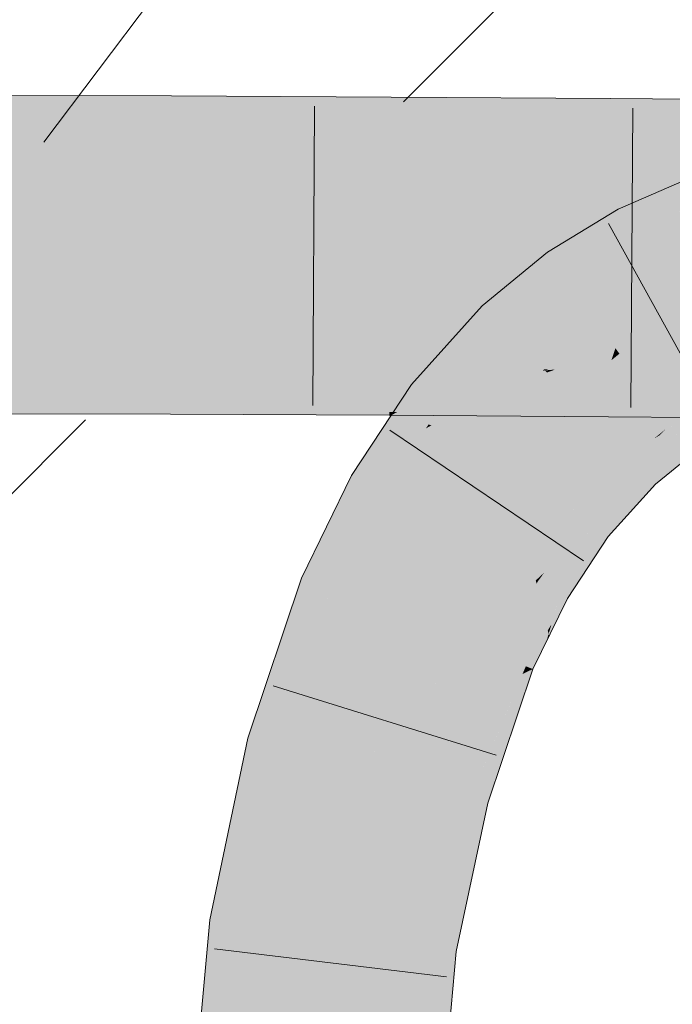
# Model space of a CAD drawing. Extents: x -720 to 300, y 62 to 1107.
# Tile 238 of 250: x 249.543 to 250.2, y 854.253 to 855.243. Entities that reach past the tile are written whole.
import ezdxf

# ---------------------------------------------------------------- set-up
doc = ezdxf.new("R2010")
doc.units = 0
doc.layers.get('0').update_dxf_attribs({"lineweight": 35})
doc.layers.add('E_Detail_Linie_Text_Bem', color=7, linetype='Continuous', lineweight=13)
for name, color, linetype, lineweight, true_color in [('E_Detail_Wandschraffur', 7, 'Continuous', 5, 0xc0c0c0), ('E_Leerrohr 25-A06G9FMB8I', 7, 'Continuous', 9, 0xff8000), ('E_Leerrohr 25-Shading', 7, 'Continuous', 9, 0xff8000), ('E_Leerrohr 32-A06G9FMG8I', 7, 'Continuous', 9, 0x00b300), ('E_Leerrohr 32-Shading', 7, 'Continuous', 9, 0x00b300)]:
    doc.layers.add(name, color=color, linetype=linetype, lineweight=lineweight, true_color=true_color)

# ---------------------------------------------------------------- blocks, each defined once
blk = doc.blocks.new('Shading-A06G9FD98I', base_point=(248.63147, 750.37799))
at = {"layer": 'E_Leerrohr 25-Shading', "color": 43, "true_color": 0xd7ab7f}
for points in [[(250.22336, 855.086), (250.14525, 855.05212), (250.20145, 855.03668), (250.16208, 855.01959)], [(250.07402, 855.00867), (250.0952, 854.97876), (250.14525, 855.05212), (250.16208, 855.01959)], [(250.07402, 855.00867), (250.00833, 854.95471), (250.07652, 854.96344), (250.02608, 854.93646)], [(250.07402, 855.00867), (250.07652, 854.96344), (250.0952, 854.97876)], [(250.02608, 854.93646), (250.03386, 854.92847), (250.07652, 854.96344)], [(250.02608, 854.93646), (250.00833, 854.95471), (249.93724, 854.87561), (249.93707, 854.87573)], [(250.03386, 854.92847), (250.02608, 854.93646), (249.9464, 854.86853), (249.93724, 854.87561)], [(250.00677, 854.89844), (250.03386, 854.92847), (249.94934, 854.86627), (249.9464, 854.86853)], [(250.00677, 854.89844), (249.94934, 854.86627), (249.97974, 854.87994)], [(250.00677, 854.89844), (249.97974, 854.87994), (249.99709, 854.88776)], [(249.99199, 854.88208), (249.96608, 854.87054), (249.99092, 854.88092), (249.9635, 854.86877)], [(249.99709, 854.88776), (249.97974, 854.87994), (249.99199, 854.88208), (249.96608, 854.87054)], [(249.9464, 854.86853), (249.93707, 854.87573), (249.93442, 854.85815), (249.92046, 854.85052)], [(249.97974, 854.87994), (249.94934, 854.86627), (249.96608, 854.87054), (249.9519, 854.86426)], [(249.9635, 854.86877), (249.95425, 854.86249), (249.99092, 854.88092), (249.96605, 854.85333)], [(249.91354, 854.84009), (249.95425, 854.86249), (249.92439, 854.84949), (249.9519, 854.86426)], [(249.95425, 854.86249), (249.91354, 854.84009), (249.93451, 854.8454)], [(249.9519, 854.86426), (249.94934, 854.86627), (249.92439, 854.84949), (249.93442, 854.85815)], [(249.94934, 854.86627), (249.9464, 854.86853), (249.93442, 854.85815)], [(249.93451, 854.8454), (249.96605, 854.85333), (249.95425, 854.86249)], [(249.9519, 854.86426), (249.95425, 854.86249), (249.96608, 854.87054)], [(250.24336, 854.86261), (250.19743, 854.83459), (250.22739, 854.81006), (250.21861, 854.80469)], [(249.89896, 854.77155), (249.96605, 854.85333), (249.89374, 854.81006), (249.93451, 854.8454)], [(249.96605, 854.85333), (249.89896, 854.77155), (249.95442, 854.83569)], [(249.92046, 854.85052), (249.91354, 854.84009), (249.93442, 854.85815)], [(249.93451, 854.8454), (249.91354, 854.84009), (249.89374, 854.81006)], [(249.95442, 854.83569), (249.89896, 854.77155), (249.9518, 854.83173), (249.89943, 854.77124)], [(250.19772, 854.83417), (250.19743, 854.83459), (250.1611, 854.79773), (250.19247, 854.83051)], [(250.19772, 854.83417), (250.1611, 854.79773), (250.16194, 854.79688)], [(250.16194, 854.79688), (250.18269, 854.77551), (250.19772, 854.83417), (250.21861, 854.80469)], [(249.89943, 854.77124), (249.90849, 854.76611), (249.9518, 854.83173)], [(250.1611, 854.79773), (250.18706, 854.82483), (250.15715, 854.80176), (250.1813, 854.82141)], [(250.18706, 854.82483), (250.19247, 854.83051), (250.1813, 854.82141)], [(249.89896, 854.77155), (249.89374, 854.81006), (249.87666, 854.78418)], [(250.14381, 854.77209), (250.1611, 854.79773), (250.10597, 854.7453), (250.15715, 854.80176)], [(250.16194, 854.79688), (250.1611, 854.79773), (250.11983, 854.73462), (250.11896, 854.73529)], [(250.11983, 854.73462), (250.13495, 854.72296), (250.16194, 854.79688), (250.18269, 854.77551)], [(249.87666, 854.78418), (249.82651, 854.68103), (249.89896, 854.77155), (249.83543, 854.67755)], [(249.89896, 854.77155), (249.83543, 854.67755), (249.89943, 854.77124), (249.83585, 854.67737)], [(249.83585, 854.67737), (249.8606, 854.66766), (249.89943, 854.77124), (249.90849, 854.76611)], [(250.14381, 854.77209), (250.10597, 854.7453), (250.11105, 854.74139)], [(250.11896, 854.73529), (250.14381, 854.77209), (250.11105, 854.74139)], [(250.10597, 854.7453), (250.06219, 854.67877), (250.10762, 854.74402)], [(250.06219, 854.67877), (250.07077, 854.68665), (250.10762, 854.74402), (250.11105, 854.74139)], [(250.07077, 854.68665), (250.11545, 854.72754), (250.11105, 854.74139), (250.11896, 854.73529)], [(250.11983, 854.73462), (250.11896, 854.73529), (250.08791, 854.66418), (250.08702, 854.66467)], [(250.08791, 854.66418), (250.09404, 854.66071), (250.11983, 854.73462), (250.13495, 854.72296)], [(250.07094, 854.67383), (250.11545, 854.72754), (250.06418, 854.67767), (250.07077, 854.68665)], [(250.08702, 854.66467), (250.11545, 854.72754), (250.07094, 854.67383)], [(250.07077, 854.68665), (250.06219, 854.67877), (250.06418, 854.67767)], [(249.82651, 854.68103), (249.80652, 854.62152), (249.83543, 854.67755)], [(249.83543, 854.67755), (249.80652, 854.62152), (249.83585, 854.67737), (249.8073, 854.62219)], [(249.8073, 854.62219), (249.8606, 854.66766), (249.83585, 854.67737)], [(250.063, 854.67542), (250.06219, 854.67877), (250.02516, 854.60303), (250.02515, 854.60309)], [(250.02751, 854.60211), (250.06552, 854.66492), (250.02516, 854.60303), (250.063, 854.67542)], [(250.06418, 854.67767), (250.06219, 854.67877), (250.063, 854.67542)], [(250.06552, 854.66492), (250.07094, 854.67383), (250.063, 854.67542), (250.06418, 854.67767)], [(249.80652, 854.62152), (249.77243, 854.52002), (249.8606, 854.66766), (249.80777, 854.5105)], [(250.06552, 854.66492), (250.02751, 854.60211), (250.07211, 854.63733), (250.04637, 854.59473)], [(250.06552, 854.66492), (250.08702, 854.66467), (250.07094, 854.67383)], [(250.08702, 854.66467), (250.06552, 854.66492), (250.0854, 854.6593), (250.07211, 854.63733)], [(250.08791, 854.66418), (250.08702, 854.66467), (250.07555, 854.62299), (250.0751, 854.62488)], [(250.07211, 854.63733), (250.07425, 854.62848), (250.0854, 854.6593), (250.07803, 854.63464)], [(250.07555, 854.62299), (250.09404, 854.66071), (250.08791, 854.66418)], [(250.04637, 854.59473), (250.0522, 854.59247), (250.07211, 854.63733), (250.07425, 854.62848)], [(250.07425, 854.62848), (250.0751, 854.62488), (250.07803, 854.63464)], [(250.0522, 854.59247), (250.05922, 854.58966), (250.07425, 854.62848), (250.0751, 854.62488)], [(250.0751, 854.62488), (250.05922, 854.58966), (250.07298, 854.61774)], [(250.07555, 854.62299), (250.0751, 854.62488), (250.07298, 854.61774)], [(250.02515, 854.60309), (250.01291, 854.56671), (250.02751, 854.60211)], [(250.03519, 854.59912), (250.02751, 854.60211), (250.02484, 854.57263), (250.01291, 854.56671)], [(250.04048, 854.58038), (250.04637, 854.59473), (250.02484, 854.57263), (250.03519, 854.59912)], [(250.04955, 854.56097), (250.05922, 854.58966), (250.03969, 854.5625), (250.0489, 854.58459)], [(250.0522, 854.59247), (250.04637, 854.59473), (250.0489, 854.58459), (250.04048, 854.58038)], [(250.0489, 854.58459), (250.05922, 854.58966), (250.0522, 854.59247)], [(249.99138, 854.46094), (250.04048, 854.58038), (249.98213, 854.46344), (250.02484, 854.57263)], [(249.99664, 854.45953), (250.0489, 854.58459), (249.99138, 854.46094), (250.04048, 854.58038)], [(250.02484, 854.57263), (250.01291, 854.56671), (249.98213, 854.46344), (249.97844, 854.46442)], [(250.01379, 854.4549), (250.04955, 854.56097), (249.99664, 854.45953), (250.03969, 854.5625)], [(249.73418, 854.33734), (249.77049, 854.3327), (249.77243, 854.52002), (249.80777, 854.5105)], [(249.98213, 854.46344), (249.97844, 854.46442), (249.94585, 854.3103)], [(249.95258, 854.30945), (249.99138, 854.46094), (249.94585, 854.3103), (249.98213, 854.46344)], [(249.99664, 854.45953), (249.99138, 854.46094), (249.95705, 854.3089), (249.95258, 854.30945)], [(249.95705, 854.3089), (249.98216, 854.30566), (249.99664, 854.45953), (250.01379, 854.4549)], [(249.6992, 853.9527), (249.73578, 853.95111), (249.73418, 854.33734), (249.77049, 854.3327)], [(249.95258, 854.30945), (249.94585, 854.3103), (249.91238, 853.94324)], [(249.95705, 854.3089), (249.95258, 854.30945), (249.91451, 853.94318), (249.91238, 853.94324)], [(249.91451, 853.94318), (249.94896, 853.94165), (249.95705, 854.3089), (249.98216, 854.30566)]]:
    blk.add_solid(points, dxfattribs=at)
at = {"layer": 'E_Leerrohr 25-Shading', "color": 31, "true_color": 0xfabd7f}
for points in [[(250.18192, 854.98132), (250.20145, 855.03668), (250.16208, 855.01959)], [(250.18192, 854.98132), (250.25157, 854.98962), (250.20145, 855.03668), (250.2422, 855.02582)], [(250.18192, 854.98132), (250.16208, 855.01959), (250.1024, 854.96863), (250.0952, 854.97876)], [(250.19427, 854.95746), (250.18192, 854.98132), (250.11887, 854.94537), (250.1024, 854.96863)], [(250.25795, 854.96509), (250.25157, 854.98962), (250.19427, 854.95746), (250.18192, 854.98132)], [(250.1024, 854.96863), (250.0952, 854.97876), (250.07652, 854.96344)], [(250.11887, 854.94537), (250.1024, 854.96863), (250.03386, 854.92847), (250.07652, 854.96344)], [(250.24611, 854.96362), (250.19427, 854.95746), (250.20271, 854.9411)], [(250.18114, 854.93323), (250.19427, 854.95746), (250.13297, 854.92548), (250.11887, 854.94537)], [(250.20271, 854.9411), (250.19427, 854.95746), (250.19279, 854.93506), (250.18114, 854.93323)], [(250.13297, 854.92548), (250.11887, 854.94537), (250.05237, 854.90942), (250.03386, 854.92847)], [(250.17686, 854.92535), (250.18114, 854.93323), (250.14044, 854.91498), (250.13297, 854.92548)], [(250.18114, 854.93323), (250.17686, 854.92535), (250.19279, 854.93506)], [(250.17686, 854.92535), (250.2086, 854.92975), (250.19279, 854.93506)], [(250.2086, 854.92975), (250.20271, 854.9411), (250.19279, 854.93506)], [(250.05237, 854.90942), (250.03386, 854.92847), (250.00677, 854.89844)], [(250.09677, 854.89923), (250.14044, 854.91498), (250.05237, 854.90942), (250.13297, 854.92548)], [(250.1701, 854.9234), (250.14044, 854.91498), (250.16222, 854.91785), (250.14233, 854.91229)], [(250.16658, 854.91907), (250.17686, 854.92535), (250.16222, 854.91785), (250.1701, 854.9234)], [(250.18721, 854.88837), (250.17686, 854.92535), (250.17461, 854.88977), (250.16658, 854.91907)], [(250.17686, 854.92535), (250.20613, 854.89777), (250.2086, 854.92975), (250.22618, 854.89581)], [(250.20613, 854.89777), (250.17686, 854.92535), (250.18399, 854.8999)], [(250.14233, 854.91229), (250.14044, 854.91498), (250.07143, 854.88989), (250.07129, 854.89001)], [(250.14233, 854.91229), (250.07143, 854.88989), (250.08188, 854.89081)], [(250.14233, 854.91229), (250.07341, 854.88782), (250.13824, 854.90009), (250.07396, 854.88727)], [(250.14233, 854.91229), (250.13824, 854.90009), (250.14632, 854.90668)], [(250.16203, 854.91779), (250.14233, 854.91229), (250.14632, 854.90668)], [(250.17545, 854.88666), (250.16658, 854.91907), (250.15582, 854.89325), (250.14632, 854.90668)], [(250.16658, 854.91907), (250.16203, 854.91779), (250.14632, 854.90668)], [(250.06546, 854.896), (250.05237, 854.90942), (249.99709, 854.88776), (250.00677, 854.89844)], [(250.09677, 854.89923), (250.05237, 854.90942), (250.06546, 854.896)], [(250.15404, 854.89392), (250.14632, 854.90668), (250.13824, 854.90009)], [(250.15582, 854.89325), (250.14632, 854.90668), (250.15404, 854.89392)], [(249.99709, 854.88776), (249.99199, 854.88208), (250.06546, 854.896), (250.07037, 854.89093)], [(250.06546, 854.896), (250.07037, 854.89093), (250.09677, 854.89923), (250.07513, 854.89142)], [(250.07396, 854.88727), (250.0955, 854.86511), (250.13824, 854.90009)], [(250.19247, 854.83051), (250.15404, 854.89392), (250.0955, 854.86511), (250.13824, 854.90009)], [(250.18489, 854.85229), (250.15582, 854.89325), (250.19247, 854.83051), (250.15404, 854.89392)], [(250.18489, 854.85229), (250.17545, 854.88666), (250.15582, 854.89325)], [(250.20155, 854.8371), (250.24336, 854.86261), (250.18399, 854.8999), (250.20613, 854.89777)], [(250.07129, 854.89001), (249.96605, 854.85333), (249.97466, 854.84668)], [(249.99092, 854.88092), (249.96605, 854.85333), (250.06955, 854.8894)], [(250.07129, 854.89001), (249.97466, 854.84668), (250.07341, 854.88782), (249.97673, 854.84509)], [(249.97673, 854.84509), (250.03601, 854.79932), (250.07341, 854.88782), (250.0955, 854.86511)], [(250.07037, 854.89093), (249.99199, 854.88208), (250.06955, 854.8894), (249.99092, 854.88092)], [(250.07037, 854.89093), (250.06955, 854.8894), (250.07129, 854.89001)], [(250.07037, 854.89093), (250.07129, 854.89001), (250.07513, 854.89142)], [(250.07143, 854.88989), (250.07341, 854.88782), (250.08188, 854.89081)], [(250.18489, 854.85229), (250.20155, 854.8371), (250.17461, 854.88977), (250.18721, 854.88837)], [(250.0955, 854.86511), (250.03601, 854.79932), (250.15715, 854.80176), (250.09454, 854.75415)], [(250.1813, 854.82141), (250.19247, 854.83051), (250.10025, 854.86023), (250.0955, 854.86511)], [(249.96605, 854.85333), (249.95442, 854.83569), (249.97466, 854.84668)], [(250.15715, 854.80176), (250.1813, 854.82141), (250.10025, 854.86023)], [(249.97466, 854.84668), (249.95442, 854.83569), (249.97673, 854.84509), (249.95703, 854.83453)], [(249.95703, 854.83453), (250.03601, 854.79932), (249.97673, 854.84509)], [(250.20155, 854.8371), (250.18489, 854.85229), (250.19743, 854.83459)], [(250.19247, 854.83051), (250.19743, 854.83459), (250.18489, 854.85229)], [(250.03601, 854.79932), (249.95703, 854.83453), (249.90849, 854.76611), (249.9518, 854.83173)], [(249.95703, 854.83453), (249.95442, 854.83569), (249.9518, 854.83173)], [(250.03601, 854.79932), (249.90849, 854.76611), (249.98535, 854.72247)], [(250.03601, 854.79932), (249.98535, 854.72247), (250.09454, 854.75415), (250.02145, 854.70197)], [(250.09454, 854.75415), (250.10597, 854.7453), (250.15715, 854.80176)], [(249.8606, 854.66766), (249.94287, 854.63538), (249.90849, 854.76611), (249.98535, 854.72247)], [(250.09454, 854.75415), (250.02145, 854.70197), (250.10596, 854.7453), (250.0489, 854.68634)], [(250.0489, 854.68634), (250.06219, 854.67877), (250.10596, 854.7453), (250.10597, 854.7453)], [(249.98535, 854.72247), (249.95251, 854.65515), (250.02145, 854.70197)], [(250.02145, 854.70197), (249.95251, 854.65515), (250.0489, 854.68634), (250.03532, 854.67297)], [(250.03532, 854.67297), (250.06219, 854.67877), (250.0489, 854.68634)], [(250.06219, 854.67877), (250.03532, 854.67297), (250.02515, 854.60309), (249.98157, 854.62018)], [(249.80777, 854.5105), (249.89311, 854.48749), (249.8606, 854.66766), (249.94287, 854.63538)], [(250.03532, 854.67297), (249.95251, 854.65515), (249.98157, 854.62018), (249.94287, 854.63538)], [(249.94287, 854.63538), (249.92445, 854.58063), (250.02515, 854.60309), (250.01291, 854.56671)], [(249.98576, 854.57098), (249.92445, 854.58063), (249.91919, 854.48041), (249.89311, 854.48749)], [(250.00662, 854.56775), (249.98576, 854.57098), (249.95572, 854.47058), (249.91919, 854.48041)], [(249.97844, 854.46442), (250.01291, 854.56671), (249.95572, 854.47058), (250.00662, 854.56775)], [(249.77049, 854.3327), (249.85817, 854.32153), (249.80777, 854.5105), (249.89311, 854.48749)], [(249.89311, 854.48749), (249.88124, 854.43115), (249.91919, 854.48041)], [(249.91919, 854.48041), (249.88124, 854.43115), (249.95572, 854.47058), (249.94621, 854.45343)], [(249.94621, 854.45343), (249.97844, 854.46442), (249.95572, 854.47058)], [(249.97842, 854.46442), (249.94621, 854.45343), (249.92334, 854.31317), (249.87213, 854.31976)], [(249.94585, 854.3103), (249.97844, 854.46442), (249.92334, 854.31317), (249.97842, 854.46442)], [(249.94621, 854.45343), (249.88124, 854.43115), (249.87213, 854.31976), (249.85817, 854.32153)], [(249.73578, 853.95111), (249.82408, 853.9472), (249.77049, 854.3327), (249.85817, 854.32153)], [(249.85817, 854.32153), (249.85539, 854.29102), (249.87213, 854.31976)], [(249.85539, 854.29102), (249.94585, 854.3103), (249.87213, 854.31976)], [(249.85539, 854.29102), (249.82408, 853.9472), (249.94585, 854.3103), (249.91238, 853.94324)]]:
    blk.add_solid(points, dxfattribs=at)
at = {"layer": 'E_Leerrohr 32-Shading', "color": 83, "true_color": 0x7fbd7f}
for points in [[(249.69551, 855.1488), (249.69557, 855.16589), (249.47424, 855.14935), (249.47423, 855.1662)], [(249.91663, 855.14691), (249.91673, 855.16479), (249.69551, 855.1488), (249.69557, 855.16589)], [(250.13748, 855.14435), (250.13762, 855.16327), (249.91663, 855.14691), (249.91673, 855.16479)], [(250.35811, 855.14172), (250.35823, 855.16174), (250.13748, 855.14435), (250.13762, 855.16327)], [(249.47424, 855.14935), (249.47426, 855.12463), (249.69551, 855.1488), (249.69543, 855.12408)], [(249.69551, 855.1488), (249.69543, 855.12408), (249.91663, 855.14691), (249.91647, 855.12219)], [(249.91663, 855.14691), (249.91647, 855.12219), (250.13748, 855.14435), (250.13731, 855.11963)], [(250.13748, 855.14435), (250.13731, 855.11963), (250.35811, 855.14172), (250.35796, 855.117)], [(249.47426, 855.12463), (249.47426, 855.11938), (249.69543, 855.12408), (249.69542, 855.11902)], [(249.91647, 855.12219), (249.69543, 855.12408), (249.91646, 855.11853), (249.69542, 855.11975)], [(249.69542, 855.11975), (249.69542, 855.11902), (249.91646, 855.11853), (249.91644, 855.11792)], [(250.13731, 855.11963), (249.91647, 855.12219), (250.1373, 855.11682), (249.91646, 855.11853)], [(250.13731, 855.11963), (250.1373, 855.11646), (250.35796, 855.117), (250.35794, 855.11487)], [(249.91646, 855.11853), (249.91644, 855.11792), (250.1373, 855.11682), (250.1373, 855.11646)], [(249.69461, 854.87122), (249.69469, 854.89276), (249.47441, 854.87177), (249.4744, 854.89307)], [(249.69469, 854.89252), (249.69461, 854.87122), (249.9151, 854.89093), (249.91498, 854.86938)], [(249.9151, 854.89093), (249.91512, 854.89166), (249.69469, 854.89252), (249.69469, 854.89276)], [(249.9151, 854.89093), (249.91498, 854.86938), (250.13571, 854.88885), (250.13556, 854.86676)], [(250.13571, 854.88885), (250.13573, 854.89014), (249.9151, 854.89093), (249.91512, 854.89166)], [(250.15524, 854.88867), (250.13571, 854.88885), (250.16895, 854.86639), (250.13556, 854.86676)], [(250.13571, 854.88885), (250.18243, 854.88843), (250.13573, 854.89014), (250.17116, 854.88989)], [(250.35638, 854.86414), (250.18719, 854.88837), (250.16895, 854.86639), (250.15524, 854.88867)], [(250.18243, 854.88843), (250.35652, 854.88672), (250.17116, 854.88989), (250.35654, 854.88861)], [(250.18719, 854.88837), (250.35638, 854.86414), (250.35641, 854.8692)], [(250.35652, 854.88672), (250.18719, 854.88837), (250.35641, 854.8692)], [(249.47443, 854.85059), (249.69455, 854.85004), (249.47441, 854.87177), (249.69461, 854.87122)], [(249.69461, 854.87122), (249.69455, 854.85004), (249.91498, 854.86938), (249.91486, 854.84814)], [(249.96159, 854.86884), (249.91498, 854.86938), (249.92276, 854.84808), (249.91486, 854.84814)], [(250.13556, 854.86676), (249.96159, 854.86884), (250.13542, 854.84558), (249.92276, 854.84808)], [(250.27383, 854.86511), (250.13556, 854.86676), (250.27965, 854.84387), (250.13542, 854.84558)], [(249.47443, 854.84625), (249.69453, 854.84589), (249.47443, 854.85059), (249.69455, 854.85004)], [(249.69453, 854.84589), (249.91484, 854.84479), (249.69455, 854.85004), (249.91486, 854.84814)], [(249.91486, 854.84814), (249.91484, 854.84479), (249.92278, 854.84808), (249.91666, 854.84479)], [(249.91666, 854.84479), (250.13541, 854.84332), (249.92278, 854.84808), (250.13542, 854.84558)], [(250.13542, 854.84558), (250.13541, 854.84332), (250.2878, 854.84375), (250.2881, 854.84222)]]:
    blk.add_solid(points, dxfattribs=at)
at = {"layer": 'E_Leerrohr 32-Shading', "color": 83, "true_color": 0x7fd57f}
for points in [[(249.69537, 855.10687), (249.69542, 855.11902), (249.47426, 855.10669), (249.47426, 855.11938)], [(249.91638, 855.10767), (249.91644, 855.11792), (249.69537, 855.10687), (249.69542, 855.11902)], [(250.13724, 855.10876), (250.1373, 855.11646), (249.91638, 855.10767), (249.91644, 855.11792)], [(250.13683, 855.04901), (250.35754, 855.05011), (250.13724, 855.10876), (250.35791, 855.10986)], [(250.35791, 855.10986), (250.35794, 855.11487), (250.13724, 855.10876), (250.1373, 855.11646)], [(249.4743, 855.04694), (249.69519, 855.04718), (249.47426, 855.10669), (249.69537, 855.10687)], [(249.69519, 855.04718), (249.91603, 855.04791), (249.69537, 855.10687), (249.91638, 855.10767)], [(249.91603, 855.04791), (250.13683, 855.04901), (249.91638, 855.10767), (250.13724, 855.10876)], [(249.4743, 855.02661), (249.69511, 855.02655), (249.4743, 855.04694), (249.69519, 855.04718)], [(249.69511, 855.02655), (249.91591, 855.02618), (249.69519, 855.04718), (249.91603, 855.04791)], [(249.91591, 855.02618), (250.13666, 855.02576), (249.91603, 855.04791), (250.13683, 855.04901)], [(250.13683, 855.04901), (250.13666, 855.02576), (250.30573, 855.0498), (250.20789, 855.02563)], [(249.47432, 855.00623), (249.69505, 855.00592), (249.4743, 855.02661), (249.69511, 855.02655)], [(249.69511, 855.02655), (249.69505, 855.00653), (249.91591, 855.02618), (249.91579, 855.00659)], [(249.91591, 855.02618), (249.91579, 855.00659), (250.13666, 855.02576), (250.13654, 855.00647)], [(250.13666, 855.02576), (250.13654, 855.00647), (250.35739, 855.02533), (250.35727, 855.00629)], [(249.69504, 855.00177), (249.69505, 855.00592), (249.47432, 855.00189), (249.47432, 855.00623)], [(249.47433, 854.99573), (249.69502, 854.99591), (249.47432, 855.00189), (249.69504, 855.00177)], [(249.69502, 854.99591), (249.91573, 854.9967), (249.69504, 855.00177), (249.91576, 855.00146)], [(249.69504, 855.00177), (249.91576, 855.00146), (249.69505, 855.00421), (249.91577, 855.00342)], [(249.69505, 855.00653), (249.69505, 855.00592), (249.91579, 855.00659), (249.91579, 855.00482)], [(249.91577, 855.00342), (249.91579, 855.00482), (249.69505, 855.00421), (249.69505, 855.00592)], [(249.91573, 854.9967), (250.13647, 854.9978), (249.91576, 855.00146), (250.13649, 855.00104)], [(249.91576, 855.00146), (250.13649, 855.00104), (249.91577, 855.00342), (250.13651, 855.00238)], [(250.13651, 855.00238), (250.13651, 855.0033), (249.91577, 855.00342), (249.91579, 855.00482)], [(249.91579, 855.00659), (249.91579, 855.00482), (250.13654, 855.00647), (250.13651, 855.0033)], [(250.13647, 854.9978), (250.35722, 854.9989), (250.13649, 855.00104), (250.35724, 855.00055)], [(250.35724, 855.00055), (250.35724, 855.00177), (250.13649, 855.00104), (250.13651, 855.0033)], [(250.13654, 855.00647), (250.13651, 855.0033), (250.35727, 855.00629), (250.35724, 855.00177)], [(249.4744, 854.89307), (249.69469, 854.89276), (249.47433, 854.99573), (249.69502, 854.99591)], [(249.69502, 854.99591), (249.69485, 854.9447), (249.91573, 854.9967), (249.91544, 854.9455)], [(249.91573, 854.9967), (249.91544, 854.9455), (250.13647, 854.9978), (250.13612, 854.94659)], [(250.13647, 854.9978), (250.13612, 854.94659), (250.35722, 854.9989), (250.3569, 854.94769)], [(249.69485, 854.9447), (249.69469, 854.89276), (249.91544, 854.9455), (249.91512, 854.89166)], [(249.91544, 854.9455), (249.91512, 854.89166), (250.13612, 854.94659), (250.13573, 854.89014)], [(250.13612, 854.94659), (250.13573, 854.89014), (250.3569, 854.94769), (250.35654, 854.88861)]]:
    blk.add_solid(points, dxfattribs=at)
blk = doc.blocks.new('Referenz-A06G9FMH8I')
at = {"layer": 'E_Detail_Linie_Text_Bem', "color": 0, "linetype": 'Continuous', "ltscale": 0.13}
blk.add_line((249.56707, 855.11947), (251.2366, 857.32778), dxfattribs=at)
at = {"layer": 'E_Detail_Wandschraffur', "linetype": 'ByBlock', "ltscale": 0.13}
for p, q in [((249.92897, 855.16007), (250.76888, 855.99997)), ((248.2987, 853.5298), (249.60897, 854.84007))]:
    blk.add_line(p, q, dxfattribs=at)
at = {"layer": 'E_Leerrohr 25-A06G9FMB8I', "linetype": 'Continuous', "ltscale": 0.13}
for p, q in [((250.14524, 855.05213), (250.22336, 855.08599)), ((250.07402, 855.00865), (250.14524, 855.05213)), ((250.24887, 854.83177), (250.13543, 855.03757)), ((250.00833, 854.95471), (250.07402, 855.00865)), ((249.93707, 854.87572), (250.00833, 854.95471)), ((249.87666, 854.78419), (249.93707, 854.87572)), ((250.11034, 854.6986), (249.91551, 854.82999)), ((250.18269, 854.77554), (250.21861, 854.8047)), ((249.82651, 854.68103), (249.87666, 854.78419)), ((250.13495, 854.72293), (250.18269, 854.77554)), ((250.09404, 854.66071), (250.13495, 854.72293)), ((249.77243, 854.52005), (249.82651, 854.68103)), ((250.05923, 854.58968), (250.09404, 854.66071)), ((250.01379, 854.4549), (250.05923, 854.58968)), ((250.02224, 854.5029), (249.79781, 854.5726)), ((249.73417, 854.33737), (249.77243, 854.52005)), ((249.98216, 854.30568), (250.01379, 854.4549)), ((249.69921, 853.95272), (249.73417, 854.33737)), ((249.97233, 854.28008), (249.73905, 854.30846)), ((249.94896, 853.94164), (249.98216, 854.30568))]:
    blk.add_line(p, q, dxfattribs=at)
at = {"layer": 'E_Leerrohr 32-A06G9FMG8I', "linetype": 'Continuous', "ltscale": 0.13}
for p, q in [((249.69557, 855.1659), (249.47423, 855.16622)), ((249.91673, 855.1648), (249.69557, 855.1659)), ((250.13762, 855.16329), (249.91673, 855.1648)), ((250.35823, 855.16175), (250.13762, 855.16329)), ((249.83947, 855.15558), (249.83797, 854.85479)), ((250.15974, 855.15353), (250.15768, 854.85274)), ((249.69454, 854.8459), (249.47442, 854.84622)), ((249.91483, 854.8448), (249.69454, 854.8459)), ((250.1354, 854.8433), (249.91483, 854.8448)), ((250.35625, 854.84175), (250.1354, 854.8433))]:
    blk.add_line(p, q, dxfattribs=at)

msp = doc.modelspace()

# ---------------------------------------------------------------- block references
at = {"color": 8, "lineweight": 25, "ltscale": 0.25, "true_color": 0x808080}
msp.add_blockref('Referenz-A06G9FMH8I', (0, 0), dxfattribs=at)
msp.add_blockref('Shading-A06G9FD98I', (248.63147, 750.37799))

doc.saveas('drawing.dxf')
